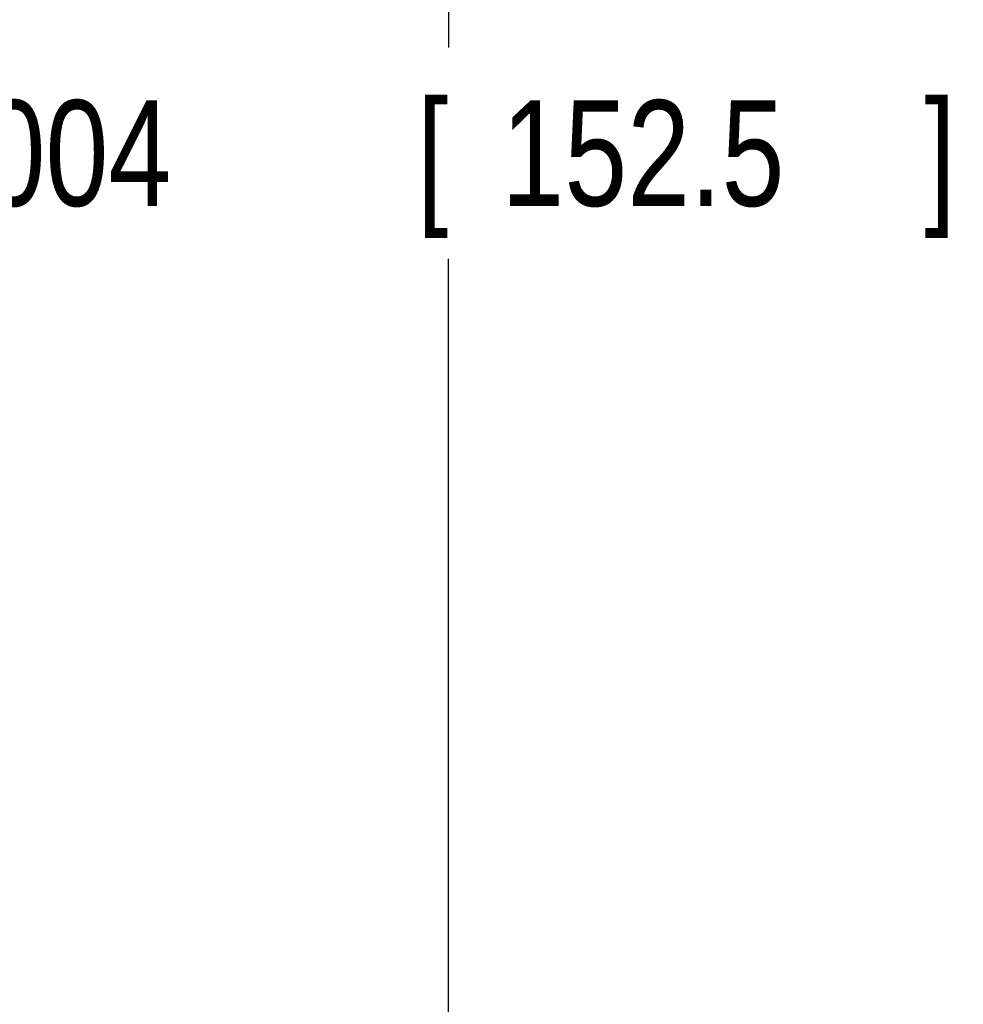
# Model space of a CAD drawing. Header units: inches. Extents: x 0 to 34, y 0 to 22.
# Tile 64 of 119: x 19.9 to 21, y 12 to 13.1. Entities that reach past the tile are written whole.
import ezdxf

# ---------------------------------------------------------------- set-up
doc = ezdxf.new("R2010")
doc.units = ezdxf.units.IN
doc.header["$LTSCALE"] = 1.87
doc.header["$MEASUREMENT"] = 0
doc.layers.get('0').update_dxf_attribs({"linetype": 'CONTINUOUS'})
doc.layers.add('DIMENSIONS', color=7, linetype='CONTINUOUS')
doc.styles.get("Standard").update_dxf_attribs({"font": 'txt', "width": 0.8})
doc.dimstyles.new('DIMSTYLE_1', dxfattribs={"dimtxt": 0.125, "dimasz": 0.18, "dimexe": 0.18, "dimexo": 0.0625, "dimgap": 0.09, "dimtad": 0, "dimtih": 1, "dimtoh": 1, "dimdec": 3, "dimzin": 4, "dimdsep": 46, "dimtxsty": 'STANDARD', "dimblk": '_FILLED', "dimblk1": '_FILLED', "dimblk2": '_FILLED', "dimcen": 0.09, "dimadec": 0, "dimazin": 0, "dimtp": 0.001, "dimtm": 0.001, "dimtfac": 1, "dimtdec": 3, "dimtofl": 0, "dimtmove": 0, "dimatfit": 3, "dimldrblk": '_FILLED', "dimfxl": 1, "dimtolj": 1, "dimtzin": 4, "dimarcsym": 0})

# ---------------------------------------------------------------- blocks, each defined once
blk = doc.blocks.new('_FILLED')
at = {"color": 0, "linetype": 'BYBLOCK'}
blk.add_solid([(0, 0), (-1, 0.1736), (-1, -0.1736)], dxfattribs=at)
blk = doc.blocks.new('*D24')
at = {"layer": 'DIMENSIONS', "color": 2, "linetype": 'CONTINUOUS'}
for p, q in [((18.7996, 16.1229), (20.5474, 16.1229)), ((20.4224, 16.1229), (20.4224, 13.0865)), ((20.4224, 10.1189), (20.4224, 12.8365)), ((18.8587, 10.1189), (20.5474, 10.1189))]:
    blk.add_line(p, q, dxfattribs=at)
at = {"layer": 'DIMENSIONS', "color": 2, "linetype": 'CONTINUOUS', "xscale": 0.18, "yscale": 0.18, "zscale": 0.18}
for p, rotation in [((20.4224, 16.1229), 90), ((20.4224, 10.1189), 270)]:
    blk.add_blockref('_FILLED', p, dxfattribs=dict(at, rotation=rotation))
at = {"layer": 'DIMENSIONS', "color": 2, "linetype": 'CONTINUOUS', "width": 0.8}
for s, p in [('[', (20.3849, 12.899)), (']', (20.9849, 12.899)), ('6.004', (19.7599, 12.899)), ('152.5', (20.4849, 12.899))]:
    blk.add_text(s, height=0.125, dxfattribs=at).set_placement(p)

msp = doc.modelspace()

# ---------------------------------------------------------------- dimensions: what is measured, and where the dimension line sits
at = {"layer": 'DIMENSIONS', "color": 2, "linetype": 'CONTINUOUS'}
dim = msp.add_linear_dim(base=(20.4224, 16.1229), p1=(18.8587, 10.1189), p2=(18.7996, 16.1229), angle=90, dimstyle='DIMSTYLE_1', dxfattribs=at)
dim.commit()
dim.dimension.update_dxf_attribs({"geometry": '*D24', "text_midpoint": (20.4224, 12.9615), "dimtype": 160})

doc.saveas('drawing.dxf')
